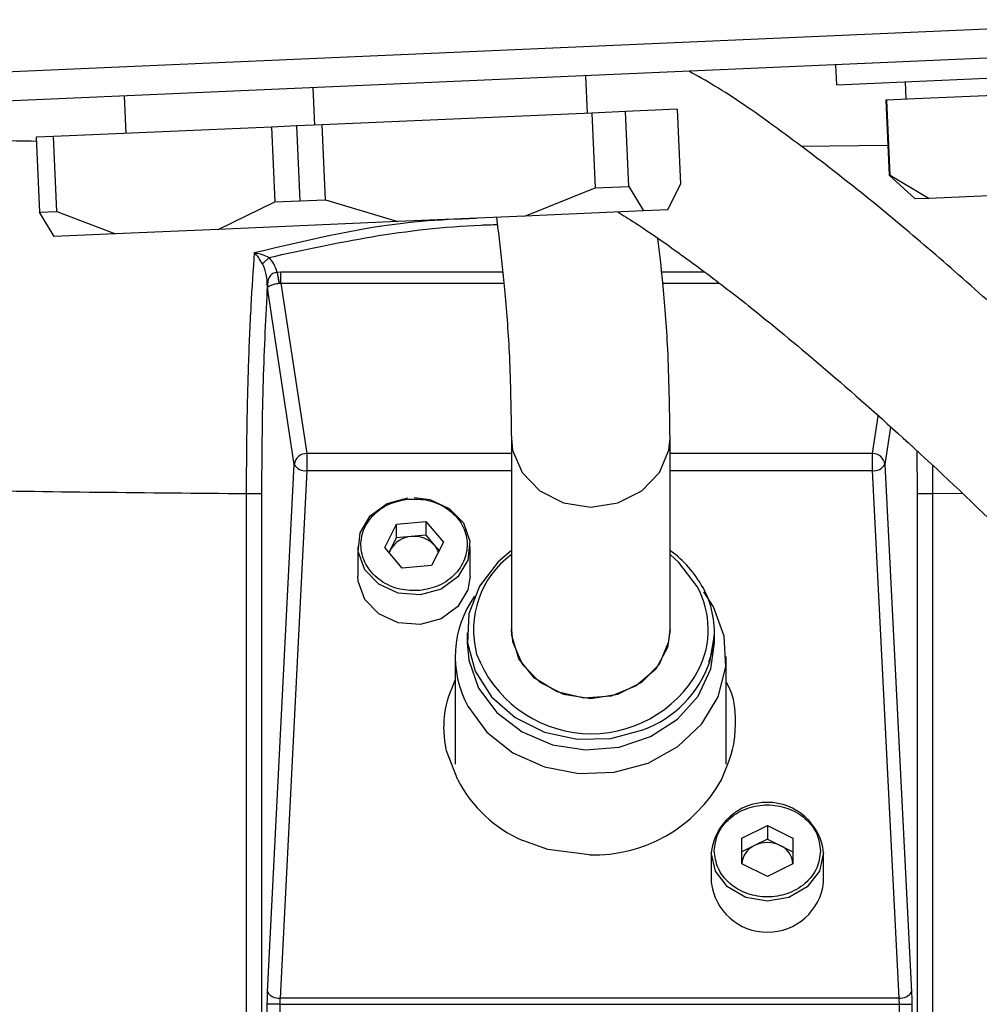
# Model space of a CAD drawing. Header units: inches. Extents: x 0.4 to 16.8, y 0 to 10.8.
# Tile 48 of 102: x 10.281 to 10.47, y 5.954 to 6.147. Entities that reach past the tile are written whole.
import ezdxf

# ---------------------------------------------------------------- set-up
doc = ezdxf.new("R2010")
doc.units = ezdxf.units.IN
doc.header["$MEASUREMENT"] = 0
doc.layers.add('FORMAT', color=7, linetype='Continuous')
doc.styles.add('SLDTEXTSTYLE3', font='TXT', dxfattribs={"width": 0.75})
doc.dimstyles.new('SLDDIMSTYLE0', dxfattribs={"dimtxt": 0.125, "dimasz": 0.13, "dimexe": 0, "dimexo": 0.0625, "dimgap": 0.03125, "dimtad": 0, "dimtih": 1, "dimtoh": 1, "dimdec": 1, "dimlfac": 8, "dimrnd": 1e-09, "dimzin": 12, "dimdsep": 46, "dimtxsty": 'SLDTEXTSTYLE3', "dimsah": 1, "dimcen": 0.09, "dimadec": 0, "dimazin": 3, "dimtfac": 1, "dimtdec": 1, "dimtofl": 0, "dimtmove": 0, "dimatfit": 3, "dimfxl": 0, "dimfrac": 2, "dimtolj": 1, "dimtzin": 12, "dimarcsym": 0})

# ---------------------------------------------------------------- blocks, each defined once
blk = doc.blocks.new('_D_4')
at = {"layer": 'FORMAT'}
for p, q in [((10.23075021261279, 7.993711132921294), (10.19266427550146, 7.993711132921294)), ((10.19266427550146, 7.993711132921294), (10.19266427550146, 7.795273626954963)), ((10.50783354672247, 7.993711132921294), (10.54591948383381, 7.993711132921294)), ((10.54591948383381, 7.993711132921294), (10.54591948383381, 7.795273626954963)), ((9.653028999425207, 5.046221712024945), (9.653028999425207, 7.938676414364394)), ((11.08555474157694, 6.997534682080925), (11.08555474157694, 7.938676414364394)), ((9.653028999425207, 7.813676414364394), (10.08305376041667, 7.813676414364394)), ((11.08555474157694, 7.813676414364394), (10.65552998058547, 7.813676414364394)), ((10.19266427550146, 7.795273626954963), (10.23075021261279, 7.795273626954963)), ((10.54591948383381, 7.795273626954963), (10.50783354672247, 7.795273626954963))]:
    blk.add_line(p, q, dxfattribs=at)
for points in [[(9.653028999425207, 7.813676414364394), (9.783028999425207, 7.793676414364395), (9.783028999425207, 7.833676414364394)], [(11.08555474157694, 7.813676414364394), (10.95555474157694, 7.833676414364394), (10.95555474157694, 7.793676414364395)]]:
    blk.add_solid(points, dxfattribs=at)
at = {"layer": 'FORMAT', "char_height": 0.125, "attachment_point": 1, "style": 'SLDTEXTSTYLE3'}
for s, insert in [('291', (10.23075021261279, 7.956407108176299)), ('11.5', (10.20765993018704, 7.769384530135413))]:
    blk.add_mtext(s, dxfattribs=dict(at, insert=insert))

msp = doc.modelspace()

# ---------------------------------------------------------------- linework, layer by layer
at = {"color": 7, "linetype": 'Continuous'}
for p, q in [((10.75334041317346, 6.152166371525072), (10.10319745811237, 6.123780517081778)), ((10.10319745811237, 6.129552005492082), (10.54385917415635, 6.148791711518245)), ((10.44143294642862, 6.134607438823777), (10.4412612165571, 6.138540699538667)), ((10.39236828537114, 6.129017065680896), (10.39204629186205, 6.136391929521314)), ((10.44143294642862, 6.134607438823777), (10.49669525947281, 6.137020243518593)), ((10.3386748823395, 6.126672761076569), (10.33835288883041, 6.134047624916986)), ((10.45490436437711, 6.135195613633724), (10.45505462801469, 6.1317540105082)), ((10.30108963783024, 6.132420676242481), (10.30141163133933, 6.125045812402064)), ((10.47402127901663, 6.132582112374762), (10.45681326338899, 6.131830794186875)), ((10.4513190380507, 6.131590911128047), (10.4511213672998, 6.131582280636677)), ((10.4511213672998, 6.131582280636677), (10.45176535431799, 6.116832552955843)), ((10.45681326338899, 6.131830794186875), (10.4513190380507, 6.131590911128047)), ((10.45196302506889, 6.116841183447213), (10.4513190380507, 6.131590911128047)), ((10.39323839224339, 6.129055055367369), (10.34011074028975, 6.126735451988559)), ((10.3998249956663, 6.129342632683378), (10.39323839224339, 6.129055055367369)), ((10.39323839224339, 6.129055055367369), (10.39388237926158, 6.114305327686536)), ((10.41001165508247, 6.129787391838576), (10.3998249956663, 6.129342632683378)), ((10.40046898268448, 6.114592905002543), (10.3998249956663, 6.129342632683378)), ((10.41001165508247, 6.129787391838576), (10.41065564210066, 6.115037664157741)), ((10.33011669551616, 6.126299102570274), (10.28717570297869, 6.124424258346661)), ((10.3350780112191, 6.126515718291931), (10.33011669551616, 6.126299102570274)), ((10.33011669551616, 6.126299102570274), (10.33076068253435, 6.111549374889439)), ((10.34011074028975, 6.126735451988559), (10.3350780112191, 6.126515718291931)), ((10.3350780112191, 6.126515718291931), (10.33572199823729, 6.111765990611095)), ((10.34075472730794, 6.111985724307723), (10.34011074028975, 6.126735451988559)), ((10.28717570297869, 6.124424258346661), (10.283768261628, 6.124275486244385)), ((10.283768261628, 6.124275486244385), (10.28441224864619, 6.109525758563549)), ((10.28781968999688, 6.109674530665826), (10.28717570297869, 6.124424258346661)), ((10.45151185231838, 6.122638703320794), (10.43437364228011, 6.122495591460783)), ((10.45176535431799, 6.116832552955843), (10.45196302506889, 6.116841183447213)), ((10.456896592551, 6.112130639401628), (10.45176535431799, 6.116832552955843)), ((10.45196302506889, 6.116841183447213), (10.45963854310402, 6.112250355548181)), ((10.39388237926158, 6.114305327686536), (10.40046898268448, 6.114592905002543)), ((10.40046898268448, 6.114592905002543), (10.4033790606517, 6.109794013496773)), ((10.40817488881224, 6.11000340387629), (10.41065564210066, 6.115037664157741)), ((10.3800393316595, 6.108774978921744), (10.39388237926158, 6.114305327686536)), ((10.47291329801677, 6.112829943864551), (10.45963854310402, 6.112250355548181)), ((10.31961305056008, 6.106136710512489), (10.33076068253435, 6.111549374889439)), ((10.33076068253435, 6.111549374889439), (10.33572199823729, 6.111765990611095)), ((10.33572199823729, 6.111765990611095), (10.34075472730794, 6.111985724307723)), ((10.34075472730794, 6.111985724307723), (10.35502709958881, 6.107682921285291)), ((10.45963854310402, 6.112250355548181), (10.456896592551, 6.112130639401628)), ((10.28441224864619, 6.109525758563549), (10.28781968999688, 6.109674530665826)), ((10.28732232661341, 6.104726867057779), (10.28441224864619, 6.109525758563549)), ((10.28781968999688, 6.109674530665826), (10.29939664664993, 6.105254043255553)), ((10.3800393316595, 6.108774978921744), (10.35502709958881, 6.107682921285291)), ((10.4033790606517, 6.109794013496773), (10.3800393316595, 6.108774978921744)), ((10.40817488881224, 6.11000340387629), (10.4033790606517, 6.109794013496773)), ((10.35502709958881, 6.107682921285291), (10.31961305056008, 6.106136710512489)), ((10.29939664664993, 6.105254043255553), (10.28732232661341, 6.104726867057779)), ((10.31961305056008, 6.106136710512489), (10.29939664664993, 6.105254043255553)), ((10.32963943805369, 6.100624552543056), (10.32837338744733, 6.099371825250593)), ((10.33132704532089, 6.097664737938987), (10.33127169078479, 6.097655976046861)), ((10.33127169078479, 6.09765597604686), (10.33161773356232, 6.095559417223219)), ((10.33196559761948, 6.097712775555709), (10.33132704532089, 6.097664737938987)), ((10.33164540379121, 6.095563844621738), (10.3313270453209, 6.097664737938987)), ((10.33196559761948, 6.095581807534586), (10.33196559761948, 6.097712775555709)), ((10.37564013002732, 6.097712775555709), (10.33196559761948, 6.097712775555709)), ((10.41546474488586, 6.097712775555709), (10.40696508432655, 6.097712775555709)), ((10.33161773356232, 6.095559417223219), (10.33164540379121, 6.095563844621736)), ((10.33164540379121, 6.095563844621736), (10.33196559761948, 6.095581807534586)), ((10.33196559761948, 6.095581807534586), (10.33705345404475, 6.062006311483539)), ((10.33196559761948, 6.095581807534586), (10.37586303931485, 6.095581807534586)), ((10.40720012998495, 6.095581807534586), (10.41826892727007, 6.095581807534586)), ((10.32929905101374, 6.094076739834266), (10.3293043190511, 6.094783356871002)), ((10.32933330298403, 6.094645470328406), (10.32929905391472, 6.094076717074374)), ((10.33460218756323, 6.059875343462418), (10.32933330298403, 6.094645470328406)), ((10.4484753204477, 6.062006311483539), (10.44959431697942, 6.069390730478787)), ((10.452038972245, 6.06721613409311), (10.45092658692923, 6.059875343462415)), ((10.37736707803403, 6.065009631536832), (10.37736707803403, 6.027332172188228)), ((10.40861707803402, 6.027332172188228), (10.40861707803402, 6.065009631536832)), ((10.45719737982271, 6.062593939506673), (10.45730989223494, 6.054067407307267)), ((10.33705345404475, 6.062006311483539), (10.33705345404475, 6.058645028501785)), ((10.37736707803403, 6.062006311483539), (10.33705345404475, 6.062006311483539)), ((10.4484753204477, 6.062006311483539), (10.40861707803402, 6.062006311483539)), ((10.4484753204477, 6.058645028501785), (10.4484753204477, 6.062006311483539)), ((10.32935673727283, 5.956028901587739), (10.33460218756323, 6.059875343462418)), ((10.33705345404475, 6.058645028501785), (10.33180800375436, 5.954798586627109)), ((10.33705345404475, 6.058645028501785), (10.37736707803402, 6.058645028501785)), ((10.40861707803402, 6.058645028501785), (10.4484753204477, 6.058645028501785)), ((10.4537207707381, 5.954798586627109), (10.4484753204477, 6.058645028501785)), ((10.45092658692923, 6.059875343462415), (10.45617203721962, 5.956028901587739)), ((10.46027772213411, 6.059673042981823), (10.46032415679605, 6.054067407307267)), ((10.32821888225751, 6.054067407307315), (10.32520461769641, 6.054067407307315)), ((10.32520461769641, 5.520062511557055), (10.32520461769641, 6.054067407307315)), ((10.32821888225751, 5.518965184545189), (10.32821888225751, 6.054067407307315)), ((10.46032415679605, 6.054067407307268), (10.45730989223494, 6.054067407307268)), ((10.45730989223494, 6.054067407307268), (10.45730989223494, 5.511452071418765)), ((10.46613003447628, 6.054123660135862), (10.46032415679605, 6.054067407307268)), ((10.46032415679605, 6.054067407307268), (10.46032415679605, 5.511624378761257)), ((10.35476197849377, 6.048106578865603), (10.36053845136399, 6.048649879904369)), ((10.36053845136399, 6.048649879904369), (10.36396998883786, 6.044589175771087)), ((10.36053845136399, 6.048649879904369), (10.36053845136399, 6.045943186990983)), ((10.35241704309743, 6.043502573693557), (10.35476197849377, 6.048106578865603)), ((10.35476197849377, 6.045399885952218), (10.35476197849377, 6.048106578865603)), ((10.35358951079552, 6.043097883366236), (10.35476197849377, 6.045399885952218)), ((10.35765021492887, 6.045671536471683), (10.35476197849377, 6.045399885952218)), ((10.36053845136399, 6.045943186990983), (10.35765021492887, 6.045671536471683)), ((10.36053845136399, 6.045943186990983), (10.36225422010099, 6.043912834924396)), ((10.34712068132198, 6.043738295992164), (10.34712068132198, 6.037894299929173)), ((10.3558485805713, 6.039441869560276), (10.35241704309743, 6.043502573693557)), ((10.35327720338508, 6.042484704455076), (10.35358951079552, 6.043097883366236)), ((10.36396998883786, 6.044589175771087), (10.36162505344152, 6.03998517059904)), ((10.36225422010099, 6.043912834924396), (10.36310982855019, 6.042900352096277)), ((10.36926635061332, 6.037894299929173), (10.36926635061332, 6.043738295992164)), ((10.36162505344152, 6.03998517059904), (10.3558485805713, 6.039441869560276)), ((10.41546963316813, 6.034889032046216), (10.41503848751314, 6.035770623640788)), ((10.36863184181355, 6.026723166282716), (10.36863184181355, 6.024742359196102)), ((10.4173523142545, 6.024742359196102), (10.4173523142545, 6.026723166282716)), ((10.36629424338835, 6.022029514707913), (10.36629424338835, 6.000868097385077)), ((10.41968991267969, 6.000868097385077), (10.41968991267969, 6.022029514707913)), ((10.36426539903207, 6.00537050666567), (10.36405687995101, 6.008169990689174)), ((10.36461976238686, 6.003462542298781), (10.36426539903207, 6.00537050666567)), ((10.36679930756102, 5.997759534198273), (10.36461976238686, 6.003462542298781)), ((10.42275865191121, 5.986288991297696), (10.42779064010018, 5.988804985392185)), ((10.42779064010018, 5.988804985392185), (10.43282262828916, 5.986288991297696)), ((10.42779064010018, 5.988804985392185), (10.42779064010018, 5.986098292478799)), ((10.38453770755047, 5.984054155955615), (10.37962091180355, 5.98579955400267)), ((10.42275865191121, 5.98125700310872), (10.42275865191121, 5.986288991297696)), ((10.42527464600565, 5.984840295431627), (10.42275865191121, 5.983582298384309)), ((10.42779064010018, 5.986098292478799), (10.42527464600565, 5.984840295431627)), ((10.42779064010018, 5.986098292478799), (10.43030663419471, 5.984840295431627)), ((10.43030663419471, 5.984840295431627), (10.43282262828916, 5.98358229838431)), ((10.43282262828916, 5.986288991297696), (10.43282262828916, 5.98125700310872)), ((10.39276438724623, 5.982995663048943), (10.38453770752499, 5.984054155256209)), ((10.41671780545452, 5.98346541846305), (10.41671780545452, 5.977621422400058)), ((10.43886347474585, 5.977621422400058), (10.43886347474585, 5.98346541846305)), ((10.42779064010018, 5.978741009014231), (10.42275865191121, 5.98125700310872)), ((10.43282262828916, 5.98125700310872), (10.42779064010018, 5.978741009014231)), ((10.33175032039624, 5.953568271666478), (10.32929905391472, 5.953568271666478)), ((10.32929905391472, 5.518616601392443), (10.32929905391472, 5.953568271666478)), ((10.33175032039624, 5.953568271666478), (10.45377845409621, 5.953568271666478)), ((10.33175032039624, 5.953568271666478), (10.33175032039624, 5.517825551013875)), ((10.4537207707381, 5.954798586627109), (10.33180800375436, 5.954798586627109)), ((10.45377845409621, 5.953568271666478), (10.45622972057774, 5.953568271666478)), ((10.45377845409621, 5.511250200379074), (10.45377845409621, 5.953568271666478)), ((10.45622972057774, 5.953568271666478), (10.45622972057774, 5.511390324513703))]:
    msp.add_line(p, q, dxfattribs=at)
at = {"color": 7, "linetype": 'Continuous', "flags": 128}
for points in [[(10.37736710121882, 6.064986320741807), (10.37760445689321, 6.062659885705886), (10.37946043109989, 6.058243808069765), (10.38294852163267, 6.054643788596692), (10.38764801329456, 6.052294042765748), (10.39299207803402, 6.0514779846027), (10.39833614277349, 6.052294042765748), (10.40303563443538, 6.054643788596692), (10.40652372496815, 6.058243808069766), (10.40837969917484, 6.062659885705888), (10.40861707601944, 6.065016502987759)], [(10.35819574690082, 6.053327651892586), (10.36130161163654, 6.052942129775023), (10.36513205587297, 6.05121146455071), (10.36790617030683, 6.0483430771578), (10.36920162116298, 6.044773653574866), (10.36882118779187, 6.041046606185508), (10.3668227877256, 6.037729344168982), (10.36351065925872, 6.035326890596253), (10.35938904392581, 6.034204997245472), (10.35508542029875, 6.034534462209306), (10.35125497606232, 6.036265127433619), (10.34848086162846, 6.039133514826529), (10.34718541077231, 6.042702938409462), (10.34756584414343, 6.046429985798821), (10.34956424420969, 6.049747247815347), (10.35287637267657, 6.052149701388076), (10.35699798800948, 6.053271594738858), (10.35699798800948, 6.053271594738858)], [(10.35358951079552, 6.043097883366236), (10.35336382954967, 6.042562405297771), (10.35332216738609, 6.042431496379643)], [(10.37736707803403, 6.042908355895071), (10.37475346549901, 6.040708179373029), (10.37107298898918, 6.035928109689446), (10.36901815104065, 6.030465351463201), (10.36874134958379, 6.024725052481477), (10.37026311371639, 6.019132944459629), (10.37347058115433, 6.014103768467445), (10.37812586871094, 6.010010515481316), (10.38388371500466, 6.007156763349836), (10.39031708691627, 6.005754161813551), (10.39694885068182, 6.005906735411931), (10.40328715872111, 6.007603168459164)], [(10.41396605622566, 6.035802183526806), (10.41036102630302, 6.040576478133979), (10.40861707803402, 6.042116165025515)], [(10.36926635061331, 6.037894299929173), (10.36882118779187, 6.035202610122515), (10.3668227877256, 6.03188534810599), (10.36351065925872, 6.029482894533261), (10.35938904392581, 6.02836100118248), (10.35508542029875, 6.028690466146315), (10.35125497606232, 6.030421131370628), (10.34848086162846, 6.033289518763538), (10.34718541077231, 6.03685894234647), (10.34712068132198, 6.037894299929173)], [(10.36879562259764, 6.012258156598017), (10.3725403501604, 6.007167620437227), (10.37767882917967, 6.003089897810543), (10.38386088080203, 6.000302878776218), (10.39066520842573, 5.998996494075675), (10.3976281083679, 5.999259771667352), (10.40427507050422, 6.001074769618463), (10.41015311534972, 6.004317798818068), (10.41486166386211, 6.008767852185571), (10.41807983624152, 6.014121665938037), (10.41958831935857, 6.020014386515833), (10.41928431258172, 6.026044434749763), (10.41718853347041, 6.031800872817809), (10.41526423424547, 6.034778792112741)], [(10.37736707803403, 6.027332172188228), (10.37760445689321, 6.024982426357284), (10.37946043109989, 6.020566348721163), (10.38294852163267, 6.016966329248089), (10.38764801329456, 6.014616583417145), (10.39299207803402, 6.013800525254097), (10.39833614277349, 6.014616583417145), (10.40303563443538, 6.016966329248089), (10.40652372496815, 6.020566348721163), (10.40837969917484, 6.024982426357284), (10.40861707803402, 6.027332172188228)], [(10.40861707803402, 6.027332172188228), (10.40808466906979, 6.023829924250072), (10.40579132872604, 6.019570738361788), (10.40195420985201, 6.016247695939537), (10.39703612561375, 6.014261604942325), (10.39163026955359, 6.013852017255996), (10.38638866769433, 6.015068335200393), (10.38194353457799, 6.017763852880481), (10.37883101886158, 6.021613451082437), (10.37742653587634, 6.026152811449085), (10.37736707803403, 6.027332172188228)], [(10.41644684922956, 6.021024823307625), (10.41733110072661, 6.025842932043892), (10.4173523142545, 6.026723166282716)], [(10.36863184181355, 6.024742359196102), (10.3689553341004, 6.021315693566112), (10.37091420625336, 6.015826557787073)], [(10.37091420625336, 6.015826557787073), (10.37451049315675, 6.010998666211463), (10.37947747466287, 6.007190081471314), (10.38544677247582, 6.004683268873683), (10.39197567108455, 6.003664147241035), (10.39857995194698, 6.00420830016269), (10.4047698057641, 6.006275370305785), (10.410086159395, 6.009712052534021), (10.41413472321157, 6.014263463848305), (10.4166152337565, 6.019592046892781), (10.4173523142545, 6.024742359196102)], [(10.43886347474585, 5.98346541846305), (10.4380206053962, 5.979795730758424), (10.43562031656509, 5.976684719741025), (10.4320280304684, 5.974606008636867), (10.42779064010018, 5.973876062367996), (10.42355324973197, 5.974606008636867), (10.41996096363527, 5.976684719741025), (10.41756067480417, 5.979795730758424), (10.41671780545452, 5.98346541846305), (10.41671780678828, 5.983470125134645)]]:
    msp.add_lwpolyline(points, dxfattribs=at)
at = {"color": 7, "linetype": 'Continuous'}
for centre, radius, start, end in [((10.32847855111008, 6.0945377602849), 0.0008615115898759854, 7.182169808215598, 16.56339372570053), ((10.33701740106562, 6.059572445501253), 0.002434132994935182, 89.15133680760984, 172.8517139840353), ((10.44851137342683, 6.059572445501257), 0.002434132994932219, 7.148286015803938, 90.84866319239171), ((10.33673913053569, 6.061075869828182), 0.002451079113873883, 209.3271103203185, 277.3678326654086), ((10.44878964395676, 6.061075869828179), 0.002451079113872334, 262.6321673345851, 330.6728896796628), ((10.357981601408, 6.04065836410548), 0.005024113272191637, 93.78192930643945, 150.9506902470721), ((10.3582460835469, 6.040325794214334), 0.005378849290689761, 41.82662587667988, 96.3602778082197), ((10.35909241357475, 6.041217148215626), 0.004154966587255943, 20.34321209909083, 40.45018021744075), ((10.39599588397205, 6.025206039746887), 0.02174089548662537, 28.68249259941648, 54.51232668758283), ((10.38835953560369, 6.027287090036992), 0.0184590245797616, 126.5487031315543, 194.93828722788), ((10.39849368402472, 6.027335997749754), 0.01763719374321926, 333.2795007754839, 28.68663432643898), ((10.38682275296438, 6.022046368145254), 0.02051308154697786, 144.6586505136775, 208.5006832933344), ((10.39309887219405, 6.030948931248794), 0.02409374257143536, 200.4552586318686, 331.3734038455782), ((10.39572424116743, 6.028180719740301), 0.02192335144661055, 290.1800173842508, 340.9492682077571), ((10.39012975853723, 6.00991811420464), 0.02630856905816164, 207.5261106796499, 246.4564642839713), ((10.39363699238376, 6.01167521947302), 0.02869282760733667, 268.2572543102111, 330.9882996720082), ((10.4277903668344, 5.982178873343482), 0.01114759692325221, 6.62727873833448, 173.3483668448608), ((10.42706629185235, 5.980913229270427), 0.004316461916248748, 114.5238998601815, 175.4632889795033), ((10.42779064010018, 5.979727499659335), 0.005698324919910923, 63.79831579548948, 116.2016842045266), ((10.42851498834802, 5.980913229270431), 0.004316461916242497, 4.536711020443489, 65.47610013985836), ((10.42779064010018, 5.978907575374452), 0.01114728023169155, 186.6254387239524, 353.3745612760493), ((10.33149368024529, 5.957229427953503), 0.002451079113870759, 209.3271103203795, 277.367832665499), ((10.45403509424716, 5.957229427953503), 0.002451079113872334, 262.6321673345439, 330.6728896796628)]:
    msp.add_arc(centre, radius, start, end, dxfattribs=at)
for points, knots in [([(10.74471738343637, 5.69127706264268), (10.74222594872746, 5.697751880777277), (10.73680907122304, 5.711829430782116), (10.72770663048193, 5.7332434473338), (10.71405839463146, 5.763541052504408), (10.69509522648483, 5.801694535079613), (10.66961286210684, 5.847236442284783), (10.64229464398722, 5.890895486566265), (10.61485661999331, 5.930586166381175), (10.59266973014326, 5.96001899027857), (10.5754315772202, 5.981620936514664), (10.56197347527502, 5.997901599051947), (10.54705041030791, 6.015202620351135), (10.52995363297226, 6.034165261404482), (10.51198373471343, 6.05306768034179), (10.49460444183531, 6.070361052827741), (10.47963661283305, 6.084516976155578), (10.46634310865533, 6.096502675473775), (10.45375061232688, 6.107310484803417), (10.44109129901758, 6.117584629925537), (10.42877452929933, 6.126800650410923), (10.41928313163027, 6.13345194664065), (10.41402452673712, 6.136344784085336), (10.41232904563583, 6.137277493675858)], [0, 0, 0, 0, 0.03435190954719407, 0.07468792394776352, 0.1152074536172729, 0.1989211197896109, 0.285654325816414, 0.373824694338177, 0.4545398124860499, 0.5259267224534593, 0.5586999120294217, 0.5938509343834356, 0.6321638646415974, 0.6748422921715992, 0.7251403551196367, 0.7681913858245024, 0.8059561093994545, 0.8389030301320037, 0.870943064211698, 0.9058389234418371, 0.9435929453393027, 0.9818132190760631, 1, 1, 1, 1]), ([(10.28380344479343, 6.123469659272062), (10.28117177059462, 6.123517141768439), (10.27776971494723, 6.123578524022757), (10.27468901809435, 6.123666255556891), (10.27399140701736, 6.123686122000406)], [0, 0, 0, 0, 0.7735541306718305, 1, 1, 1, 1]), ([(10.39832825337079, 6.10957349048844), (10.3993988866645, 6.108907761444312), (10.40208206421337, 6.107239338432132), (10.40826383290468, 6.103031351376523), (10.41646526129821, 6.097055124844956), (10.4270602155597, 6.088811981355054), (10.44043549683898, 6.077695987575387), (10.45693533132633, 6.063022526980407), (10.47412435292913, 6.046721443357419), (10.49024599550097, 6.03053997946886), (10.50392927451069, 6.016161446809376), (10.5173969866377, 6.001485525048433), (10.53263850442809, 5.984192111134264), (10.55185941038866, 5.961314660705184), (10.57436284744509, 5.932706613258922), (10.59792025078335, 5.900394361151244), (10.62019601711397, 5.867290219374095), (10.63978720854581, 5.835785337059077), (10.65535696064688, 5.808756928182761), (10.66842832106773, 5.78456120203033), (10.68047830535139, 5.760935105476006), (10.69376750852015, 5.732871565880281), (10.70809668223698, 5.699998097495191), (10.71705147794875, 5.67609669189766), (10.72179921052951, 5.663424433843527)], [0, 0, 0, 0, 0.01838867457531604, 0.04608494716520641, 0.07343606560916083, 0.1014951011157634, 0.1414522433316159, 0.1849022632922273, 0.2313787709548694, 0.2731251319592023, 0.3075256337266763, 0.3356016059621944, 0.3763066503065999, 0.4255404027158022, 0.4883071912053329, 0.5585708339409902, 0.6249665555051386, 0.6865188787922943, 0.7425309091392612, 0.7794612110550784, 0.8226759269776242, 0.8737761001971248, 0.9330774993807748, 1, 1, 1, 1]), ([(10.32680678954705, 6.101568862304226), (10.33766449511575, 6.104185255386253), (10.35205626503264, 6.10765325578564), (10.3668003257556, 6.108216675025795), (10.37042089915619, 6.108355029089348)], [0, 0, 0, 0, 0.7544385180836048, 1, 1, 1, 1]), ([(10.32963943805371, 6.100624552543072), (10.33636921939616, 6.102089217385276), (10.35012597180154, 6.105083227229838), (10.36524155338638, 6.10682709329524), (10.37351600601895, 6.107073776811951), (10.37460321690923, 6.107106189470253)], [0, 0, 0, 0, 0.4541099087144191, 0.928273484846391, 0.9999999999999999, 0.9999999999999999, 0.9999999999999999, 0.9999999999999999]), ([(10.37443210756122, 6.108530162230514), (10.37462938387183, 6.106915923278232), (10.37518988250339, 6.102329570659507), (10.37615265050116, 6.093289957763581), (10.37712862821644, 6.080663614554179), (10.37728394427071, 6.070467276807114), (10.37736707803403, 6.065009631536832)], [0, 0, 0, 0, 0.1348623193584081, 0.383168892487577, 0.6698377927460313, 1, 1, 1, 1]), ([(10.40861707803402, 6.065009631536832), (10.40852314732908, 6.070983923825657), (10.40834852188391, 6.082090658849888), (10.40732241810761, 6.095101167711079), (10.40655178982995, 6.101560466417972), (10.40621764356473, 6.104361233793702)], [0, 0, 0, 0, 0.3973366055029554, 0.7386837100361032, 1, 1, 1, 1]), ([(10.32520461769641, 6.054067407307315), (10.32522550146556, 6.058373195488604), (10.32526729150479, 6.066989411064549), (10.32559264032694, 6.079478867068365), (10.32608672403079, 6.091291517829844), (10.32656654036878, 6.098139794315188), (10.3268067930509, 6.101568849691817)], [0, 0, 0, 0, 0.2498955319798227, 0.5000603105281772, 0.7496711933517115, 1, 1, 1, 1]), ([(10.32837338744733, 6.099371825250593), (10.32811389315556, 6.099774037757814), (10.32758360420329, 6.100595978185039), (10.32706938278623, 6.101239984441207), (10.32680679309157, 6.101568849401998)], [0, 0, 0, 0, 0.4893450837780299, 1, 1, 1, 1]), ([(10.32680679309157, 6.101568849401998), (10.32729051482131, 6.101458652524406), (10.3282375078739, 6.10124291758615), (10.32917890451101, 6.100827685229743), (10.32963943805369, 6.100624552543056)], [0, 0, 0, 0, 0.5107975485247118, 1, 1, 1, 1]), ([(10.32930431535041, 6.094783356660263), (10.32928551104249, 6.09562253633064), (10.32925003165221, 6.09720587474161), (10.32865367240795, 6.09867931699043), (10.32837338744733, 6.099371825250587)], [0, 0, 0, 0, 0.5300065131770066, 1, 1, 1, 1]), ([(10.33127169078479, 6.097655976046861), (10.33107722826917, 6.098234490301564), (10.33071111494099, 6.099323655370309), (10.32998151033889, 6.100209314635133), (10.32963943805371, 6.100624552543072)], [0, 0, 0, 0, 0.5311538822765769, 1, 1, 1, 1]), ([(10.33127169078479, 6.09765597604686), (10.33111841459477, 6.097640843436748), (10.33081278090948, 6.09761066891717), (10.33038914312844, 6.09744822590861), (10.33003293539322, 6.097194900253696), (10.32964559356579, 6.096721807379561), (10.32943942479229, 6.096113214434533), (10.3293206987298, 6.095434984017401), (10.32931004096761, 6.095011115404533), (10.32930431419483, 6.094783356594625)], [0, 0, 0, 0, 0.1026912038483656, 0.2047669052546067, 0.3103203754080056, 0.423932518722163, 0.6837252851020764, 0.8300549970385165, 1, 1, 1, 1]), ([(10.32933330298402, 6.094645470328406), (10.32933471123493, 6.094659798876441), (10.32933774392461, 6.094690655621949), (10.32937797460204, 6.094839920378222), (10.32952047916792, 6.094901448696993), (10.32984233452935, 6.09507304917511), (10.33024811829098, 6.095217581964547), (10.33063497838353, 6.095337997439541), (10.3310932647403, 6.095460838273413), (10.33144512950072, 6.095526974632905), (10.33161773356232, 6.095559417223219)], [0, 0, 0, 0, 0.01418080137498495, 0.03053857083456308, 0.2508051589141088, 0.5006267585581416, 0.6329794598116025, 0.7502009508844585, 0.8774633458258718, 0.9999999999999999, 0.9999999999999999, 0.9999999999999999, 0.9999999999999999]), ([(10.32821888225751, 6.054067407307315), (10.32826707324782, 6.061197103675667), (10.32836354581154, 6.075469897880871), (10.32898702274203, 6.087870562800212), (10.32929905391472, 6.094076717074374)], [0, 0, 0, 0, 0.4995305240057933, 1, 1, 1, 1]), ([(10.32520461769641, 6.054067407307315), (10.31543956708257, 6.054155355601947), (10.29576189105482, 6.05433258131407), (10.27117473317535, 6.05465838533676), (10.2569795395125, 6.054920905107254), (10.25176149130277, 6.055017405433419)], [0, 0, 0, 0, 0.3838541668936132, 0.7735093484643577, 1, 1, 1, 1]), ([(10.35932262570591, 6.03504220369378), (10.35800015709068, 6.035040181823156), (10.35595770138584, 6.035037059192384), (10.35339357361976, 6.035930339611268), (10.35159542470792, 6.036938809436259), (10.35006400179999, 6.038244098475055), (10.34854770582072, 6.040224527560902), (10.34754463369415, 6.043044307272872), (10.34782540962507, 6.045985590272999), (10.34881575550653, 6.048201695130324), (10.34998860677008, 6.049761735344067), (10.35149446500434, 6.051080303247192), (10.35377751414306, 6.052429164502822), (10.35577226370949, 6.052805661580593), (10.35706440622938, 6.053049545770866)], [0, 0, 0, 0, 0.1197214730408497, 0.1849010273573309, 0.2500000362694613, 0.3151795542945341, 0.380278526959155, 0.5, 0.6197214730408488, 0.6849010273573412, 0.7500000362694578, 0.8151795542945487, 0.8802785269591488, 1, 1, 1, 1]), ([(10.35706440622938, 6.053049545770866), (10.35838687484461, 6.053051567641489), (10.36042933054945, 6.053054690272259), (10.36299345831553, 6.052161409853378), (10.36479160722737, 6.051152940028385), (10.3663230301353, 6.04984765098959), (10.36783932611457, 6.047867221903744), (10.36884239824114, 6.045047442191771), (10.36856162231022, 6.042106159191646), (10.36757127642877, 6.039890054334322), (10.36639842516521, 6.038330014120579), (10.36489256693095, 6.037011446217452), (10.36260951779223, 6.035662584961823), (10.3606147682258, 6.03528608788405), (10.35932262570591, 6.03504220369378)], [0, 0, 0, 0, 0.1197214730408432, 0.1849010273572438, 0.2500000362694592, 0.3151795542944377, 0.3802785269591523, 0.4999999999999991, 0.6197214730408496, 0.6849010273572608, 0.7500000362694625, 0.8151795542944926, 0.8802785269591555, 1, 1, 1, 1]), ([(10.41624477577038, 6.020965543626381), (10.41659857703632, 6.021982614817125), (10.41755138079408, 6.024721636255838), (10.41735321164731, 6.029359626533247), (10.41641756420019, 6.032984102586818), (10.41555591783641, 6.034715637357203), (10.41546963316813, 6.034889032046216)], [0, 0, 0, 0, 0.2233065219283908, 0.6013751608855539, 0.9600819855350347, 1, 1, 1, 1]), ([(10.36629424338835, 6.017492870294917), (10.36538320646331, 6.015293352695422), (10.36412480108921, 6.012255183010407), (10.36407181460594, 6.009053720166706), (10.36405718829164, 6.008169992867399)], [0, 0, 0, 0, 0.7239614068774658, 1, 1, 1, 1]), ([(10.41872945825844, 5.997759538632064), (10.41985269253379, 6.000402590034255), (10.4212067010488, 6.003588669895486), (10.42163285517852, 6.010086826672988), (10.42153770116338, 6.01417833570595), (10.41970910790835, 6.016969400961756), (10.41968991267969, 6.01699869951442)], [0, 0, 0, 0, 0.423798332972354, 0.5108698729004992, 0.9948654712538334, 1, 1, 1, 1]), ([(10.41733296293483, 5.983772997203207), (10.41747342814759, 5.984911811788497), (10.41769036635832, 5.986670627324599), (10.41899265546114, 5.988781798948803), (10.42034447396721, 5.990221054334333), (10.42200822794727, 5.991398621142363), (10.42444537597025, 5.992490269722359), (10.42779064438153, 5.993049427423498), (10.43113677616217, 5.992490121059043), (10.43357382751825, 5.991398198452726), (10.43523804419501, 5.990219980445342), (10.43658910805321, 5.988781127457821), (10.43789103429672, 5.986669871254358), (10.43810786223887, 5.984911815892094), (10.43824831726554, 5.983772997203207)], [0, 0, 0, 0, 0.1197214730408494, 0.184901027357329, 0.2500000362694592, 0.3151795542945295, 0.3802785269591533, 0.5000000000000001, 0.619721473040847, 0.6849010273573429, 0.750000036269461, 0.8151795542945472, 0.880278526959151, 0.9999999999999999, 0.9999999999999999, 0.9999999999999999, 0.9999999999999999]), ([(10.43824831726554, 5.983772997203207), (10.43810785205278, 5.982634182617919), (10.43789091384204, 5.980875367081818), (10.43658862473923, 5.978764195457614), (10.43523680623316, 5.977324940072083), (10.4335730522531, 5.976147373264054), (10.43113590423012, 5.975055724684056), (10.42779063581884, 5.974496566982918), (10.4244445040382, 5.975055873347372), (10.42200745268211, 5.97614779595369), (10.42034323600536, 5.977326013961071), (10.41899217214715, 5.978764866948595), (10.41769024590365, 5.980876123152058), (10.4174734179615, 5.982634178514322), (10.41733296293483, 5.983772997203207)], [0, 0, 0, 0, 0.1197214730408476, 0.1849010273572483, 0.2500000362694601, 0.3151795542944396, 0.3802785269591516, 0.4999999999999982, 0.6197214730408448, 0.6849010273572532, 0.7500000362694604, 0.8151795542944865, 0.8802785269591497, 0.9999999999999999, 0.9999999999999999, 0.9999999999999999, 0.9999999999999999]), ([(10.32929905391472, 5.953568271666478), (10.32930154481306, 5.954000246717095), (10.32930652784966, 5.954864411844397), (10.32933999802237, 5.955640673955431), (10.32935673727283, 5.956028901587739)], [0, 0, 0, 0, 0.4998755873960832, 1, 1, 1, 1]), ([(10.45617203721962, 5.956028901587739), (10.45618877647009, 5.955640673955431), (10.4562222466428, 5.954864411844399), (10.45622722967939, 5.954000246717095), (10.45622972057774, 5.953568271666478)], [0, 0, 0, 0, 0.5001244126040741, 1, 1, 1, 1]), ([(10.33180800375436, 5.954798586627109), (10.33179118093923, 5.954602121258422), (10.331757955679, 5.954214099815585), (10.33175284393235, 5.953781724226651), (10.33175032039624, 5.953568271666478)], [0, 0, 0, 0, 0.5063260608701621, 1, 1, 1, 1]), ([(10.45377845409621, 5.953568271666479), (10.45377593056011, 5.9537817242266), (10.45377081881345, 5.954214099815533), (10.45373759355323, 5.954602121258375), (10.4537207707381, 5.954798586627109)], [0, 0, 0, 0, 0.4936739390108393, 1, 1, 1, 1])]:
    msp.add_open_spline(points, degree=3, knots=knots, dxfattribs=at)

# ---------------------------------------------------------------- dimensions: what is measured, and where the dimension line sits
at = {"layer": 'FORMAT'}
dim = msp.add_linear_dim(base=(9.653028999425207, 7.813676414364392), p1=(11.08555474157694, 6.947534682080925), p2=(9.653028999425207, 4.996221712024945), dimstyle='SLDDIMSTYLE0', dxfattribs=at)
dim.commit()
dim.dimension.update_dxf_attribs({"geometry": '_D_4', "text_midpoint": (10.36929187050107, 7.813676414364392), "dimtype": 160})

doc.saveas('drawing.dxf')
